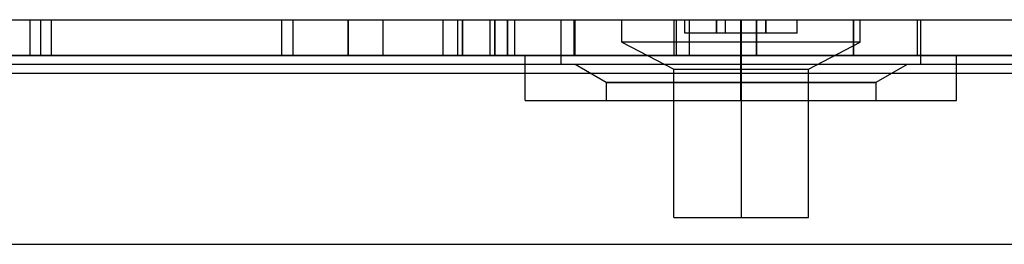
# Model space of a CAD drawing. Header units: millimetres. Extents: x 0 to 93, y -1.2 to 50.
# Tile 115 of 140: x 49.2 to 71.1, y 45 to 50. Entities that reach past the tile are written whole.
import ezdxf

# ---------------------------------------------------------------- set-up
doc = ezdxf.new("R2010")
doc.units = ezdxf.units.MM
doc.layers.add('MAIN-1', color=7, linetype='Continuous')
doc.layers.add('MAIN-2', color=7, linetype='Continuous')

msp = doc.modelspace()

# ---------------------------------------------------------------- linework, layer by layer
at = {"layer": 'MAIN-1'}
for p, q in [((2.1, 50), (90.9, 50)), ((90.9, 49.2), (2.1, 49.2)), ((88.25, 49), (4.75, 49))]:
    msp.add_line(p, q, dxfattribs=at)
at = {"layer": 'MAIN-2'}
for p, q in [((49.429, 50), (49.429, 49.2)), ((49.67, 49.2), (49.67, 50)), ((49.904, 49.2), (49.904, 50)), ((55.03, 49.2), (55.03, 50)), ((55.03, 49.2), (55.03, 50)), ((55.281, 49.2), (55.281, 50)), ((55.281, 49.2), (55.281, 50)), ((56.509, 50), (56.509, 49.2)), ((56.509, 49.2), (56.509, 50)), ((57.28, 50), (57.28, 49.2)), ((57.282, 49.2), (57.282, 50)), ((58.611, 50), (58.611, 49.2)), ((58.611, 50), (58.611, 49.2)), ((58.942, 49.2), (58.942, 50)), ((58.942, 49.2), (58.942, 50)), ((59.05, 49.2), (59.05, 50)), ((59.05, 50), (59.05, 49.2)), ((59.664, 49.2), (59.664, 50)), ((59.664, 49.2), (59.664, 50)), ((59.77, 49.2), (59.77, 50)), ((59.77, 50), (59.77, 49.2)), ((60.05, 49.2), (60.05, 50)), ((60.05, 50), (60.05, 49.2)), ((60.209, 50), (60.209, 49.2)), ((60.209, 50), (60.209, 49.2)), ((61.24, 49), (61.24, 50)), ((61.536, 49.2), (61.536, 50)), ((61.536, 49.2), (61.536, 50)), ((61.538, 49.2), (61.538, 50)), ((61.539, 50), (61.539, 49.2)), ((61.55, 50), (61.55, 49.2)), ((61.55, 50), (61.55, 49.2)), ((62.596, 49.5), (62.596, 50)), ((63.755, 49.2), (63.755, 50)), ((63.811, 49.2), (63.811, 50)), ((63.996, 50), (63.996, 50)), ((63.996, 49.7), (63.996, 50)), ((64.1, 49.2), (64.1, 50)), ((64.1, 49.2), (64.1, 50)), ((64.696, 49.7), (64.696, 50)), ((64.696, 50), (64.696, 49.7)), ((64.896, 50), (64.896, 50)), ((64.896, 50), (64.896, 50)), ((64.896, 49.7), (64.896, 50)), ((65.24, 49), (65.24, 50)), ((65.24, 49), (65.24, 50)), ((65.246, 50), (65.246, 49.5)), ((65.246, 50), (65.246, 49.5)), ((65.591, 50), (65.591, 49.2)), ((65.591, 49.2), (65.591, 50)), ((65.596, 50), (65.596, 50)), ((65.596, 50), (65.596, 50)), ((65.596, 49.7), (65.596, 50)), ((65.796, 50), (65.796, 49.7)), ((65.796, 49.7), (65.796, 50)), ((66.496, 50), (66.496, 50)), ((66.496, 49.7), (66.496, 50)), ((67.746, 49.2), (67.746, 50)), ((67.746, 50), (67.746, 49.2)), ((67.896, 49.5), (67.896, 50)), ((69.168, 49.2), (69.168, 50)), ((69.24, 49), (69.24, 50)), ((69.246, 50), (69.246, 50)), ((69.246, 50), (69.246, 50)), ((69.246, 49.2), (69.246, 50)), ((65.246, 49.5), (62.596, 49.5)), ((62.596, 49.5), (63.746, 48.9)), ((63.996, 49.7), (63.996, 49.7)), ((64.696, 49.7), (63.996, 49.7)), ((64.896, 49.7), (64.696, 49.7)), ((64.896, 49.7), (64.896, 49.7)), ((64.896, 49.7), (64.896, 49.7)), ((65.596, 49.7), (64.896, 49.7)), ((65.246, 49.5), (65.246, 48.9)), ((67.896, 49.5), (65.246, 49.5)), ((65.246, 49.5), (65.246, 48.9)), ((65.596, 49.7), (65.596, 49.7)), ((65.596, 49.7), (65.596, 49.7)), ((65.796, 49.7), (65.596, 49.7)), ((66.496, 49.7), (65.796, 49.7)), ((66.496, 49.7), (66.496, 49.7)), ((66.746, 48.9), (67.896, 49.5)), ((1.9, 49.2), (91.1, 49.2)), ((2.1, 49.2), (90.9, 49.2)), ((60.44, 48.2), (60.44, 49.2)), ((65.24, 48.2), (65.24, 49.2)), ((65.24, 48.2), (65.24, 49.2)), ((69.246, 49.2), (69.246, 49.2)), ((69.246, 49.2), (69.246, 49.2)), ((70.04, 48.2), (70.04, 49.2)), ((62.246, 48.6), (61.553, 49)), ((63.746, 48.9), (65.246, 48.9)), ((63.746, 45.6), (63.746, 48.9)), ((65.246, 49), (65.246, 48.6)), ((65.246, 49), (65.246, 48.6)), ((65.246, 48.9), (65.246, 45.6)), ((65.246, 48.9), (65.246, 45.6)), ((65.246, 48.9), (66.746, 48.9)), ((66.746, 45.6), (66.746, 48.9)), ((68.938, 49), (68.246, 48.6)), ((80.9, 48.8), (12.1, 48.8)), ((65.246, 48.6), (62.246, 48.6)), ((62.246, 48.6), (65.246, 48.6)), ((62.246, 48.6), (62.246, 48.2)), ((68.246, 48.6), (65.246, 48.6)), ((65.246, 48.2), (65.246, 48.6)), ((65.246, 48.2), (65.246, 48.6)), ((65.246, 48.6), (68.246, 48.6)), ((68.246, 48.6), (68.246, 48.2)), ((60.44, 48.2), (65.24, 48.2)), ((65.24, 48.2), (70.04, 48.2)), ((63.746, 45.6), (65.246, 45.6)), ((65.246, 45.6), (66.746, 45.6)), ((3.4, 45), (89.6, 45))]:
    msp.add_line(p, q, dxfattribs=at)

doc.saveas('drawing.dxf')
